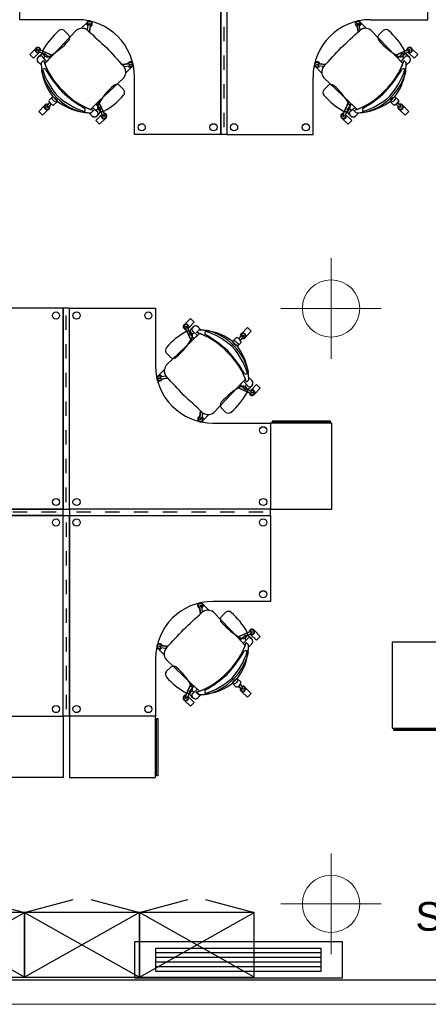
# Model space of a CAD drawing. Header units: metres. Extents: x -1 to 438, y -6 to 39.
# Tile 5 of 22: x 403.67 to 406.51, y 12.95 to 19.81. Entities that reach past the tile are written whole.
import ezdxf

# ---------------------------------------------------------------- set-up
doc = ezdxf.new("R2010")
doc.units = ezdxf.units.M
doc.linetypes.add('CONTINUA', pattern=[0])
for name, color, linetype, lineweight in [('INS P5  CLIMATITZACIO ACTUAL', 7, 'CONTINUA', 25), ('INS P5  TELECOMUNICACIONS ACTUAL', 7, 'CONTINUA', 25), ('P5 MOBLES ACTUAL', 7, 'CONTINUA', 25), ('P5 MURS ACTUAL', 7, 'CONTINUA', 25)]:
    doc.layers.add(name, color=color, linetype=linetype, lineweight=lineweight)
doc.styles.add('ARIAL', font='arial.ttf')

msp = doc.modelspace()

# ---------------------------------------------------------------- linework, layer by layer
at = {"layer": 'INS P5  CLIMATITZACIO ACTUAL', "color": 180, "transparency": 33554687}
for p, q in [((405.7669, 13.3089), (404.6169, 13.3089)), ((405.7669, 13.276), (404.6169, 13.276)), ((405.7669, 13.2432), (404.6169, 13.2432)), ((405.7669, 13.2103), (404.6169, 13.2103))]:
    msp.add_line(p, q, dxfattribs=at)
for points in [[(405.9169, 13.3846), (404.4669, 13.3846), (404.4669, 13.1346), (405.9169, 13.1346), (405.9169, 13.3846)], [(405.7669, 13.1775), (404.6169, 13.1775), (404.6169, 13.3417), (405.7669, 13.3417), (405.7669, 13.1775)]]:
    msp.add_lwpolyline(points, close=True, dxfattribs=at)
at = {"layer": 'P5 MOBLES ACTUAL', "color": 180, "transparency": 33554687}
for p, q in [((404.14, 19.7398), (404.1456, 19.7753)), ((404.1582, 19.776), (404.1486, 19.7774)), ((404.1578, 19.7839), (404.1512, 19.7848)), ((404.1545, 19.7267), (404.1604, 19.7732)), ((404.1595, 19.7658), (404.1545, 19.7267)), ((404.1637, 19.7675), (404.1591, 19.7629)), ((406.016, 19.7675), (406.0206, 19.7629)), ((406.0251, 19.7267), (406.0193, 19.7732)), ((406.0202, 19.7658), (406.0251, 19.7267)), ((406.0215, 19.776), (406.0311, 19.7774)), ((406.0219, 19.7839), (406.0285, 19.7848)), ((406.0397, 19.7398), (406.034, 19.7753)), ((403.8962, 19.5631), (404.0627, 19.7379)), ((403.9788, 19.7373), (404.0113, 19.7048)), ((404.1408, 19.7446), (404.1376, 19.7414)), ((405.0898, 19.7623), (405.0898, 19.6623)), ((406.0389, 19.7446), (406.042, 19.7414)), ((406.2835, 19.5631), (406.1169, 19.7379)), ((406.2008, 19.7373), (406.1684, 19.7048)), ((403.805, 19.5839), (403.7644, 19.5434)), ((403.8122, 19.5661), (403.7973, 19.5517)), ((403.7973, 19.5517), (403.8122, 19.5661)), ((403.8049, 19.6018), (403.8007, 19.5931)), ((403.8353, 19.5731), (403.8018, 19.5897)), ((403.8962, 19.5631), (403.8082, 19.6032)), ((403.8353, 19.5731), (403.8085, 19.5864)), ((403.8425, 19.5063), (403.8962, 19.5631)), ((405.0898, 19.5623), (405.0898, 19.4623)), ((406.2835, 19.5631), (406.3714, 19.6032)), ((406.3372, 19.5063), (406.2835, 19.5631)), ((406.3444, 19.5731), (406.3778, 19.5897)), ((406.3444, 19.5731), (406.3711, 19.5864)), ((406.3675, 19.5661), (406.3824, 19.5517)), ((406.3824, 19.5517), (406.3675, 19.5661)), ((406.3747, 19.5839), (406.4152, 19.5434)), ((406.3748, 19.6018), (406.3789, 19.5931)), ((403.819, 19.4944), (403.8028, 19.5113)), ((403.819, 19.4944), (403.8028, 19.5113)), ((403.8186, 19.5115), (403.835, 19.5279)), ((403.835, 19.5279), (403.8186, 19.5115)), ((403.8186, 19.5115), (403.835, 19.5279)), ((403.8557, 19.5203), (403.8285, 19.5503)), ((404.3817, 19.4995), (404.4283, 19.5053)), ((404.4209, 19.5044), (404.3817, 19.4995)), ((404.3948, 19.4849), (404.4304, 19.4906)), ((404.4226, 19.5086), (404.418, 19.504)), ((404.4311, 19.5031), (404.4324, 19.4935)), ((404.439, 19.5027), (404.4399, 19.4961)), ((405.7407, 19.5027), (405.7397, 19.4961)), ((405.7486, 19.5031), (405.7472, 19.4935)), ((405.7848, 19.4849), (405.7493, 19.4906)), ((405.7979, 19.4995), (405.7514, 19.5053)), ((405.7571, 19.5086), (405.7616, 19.504)), ((405.7588, 19.5044), (405.7979, 19.4995)), ((406.3239, 19.5203), (406.3511, 19.5503)), ((406.3611, 19.5115), (406.3447, 19.5279)), ((406.3447, 19.5279), (406.3611, 19.5115)), ((406.3611, 19.5115), (406.3447, 19.5279)), ((406.3606, 19.4944), (406.3768, 19.5113)), ((406.3606, 19.4944), (406.3768, 19.5113)), ((403.8256, 19.4394), (403.8226, 19.4576)), ((403.8256, 19.4394), (403.8226, 19.4576)), ((404.3997, 19.4857), (404.3965, 19.4825)), ((405.78, 19.4857), (405.7831, 19.4825)), ((406.354, 19.4394), (406.3571, 19.4576)), ((406.354, 19.4394), (406.3571, 19.4576)), ((404.2182, 19.2411), (404.393, 19.4077)), ((404.393, 19.4077), (404.2182, 19.2411)), ((404.3609, 19.3551), (404.3934, 19.3227)), ((405.0898, 19.3623), (405.0898, 19.2623)), ((405.8187, 19.3551), (405.7862, 19.3227)), ((405.9615, 19.2411), (405.7867, 19.4077)), ((405.7867, 19.4077), (405.9615, 19.2411)), ((403.8774, 19.234), (403.8605, 19.2165)), ((403.8885, 19.2229), (403.871, 19.2059)), ((403.8737, 19.2521), (403.8982, 19.2765)), ((403.9316, 19.2431), (403.8982, 19.2765)), ((403.9316, 19.2431), (403.8982, 19.2765)), ((403.9071, 19.2186), (403.9316, 19.2431)), ((404.1613, 19.1874), (404.2182, 19.2411)), ((404.2182, 19.2411), (404.1613, 19.1874)), ((404.2182, 19.2411), (404.2582, 19.1531)), ((405.9615, 19.2411), (405.9214, 19.1531)), ((406.0183, 19.1874), (405.9615, 19.2411)), ((405.9615, 19.2411), (406.0183, 19.1874)), ((406.2481, 19.2431), (406.2815, 19.2765)), ((406.2481, 19.2431), (406.2815, 19.2765)), ((406.2725, 19.2186), (406.2481, 19.2431)), ((406.306, 19.2521), (406.2815, 19.2765)), ((406.2912, 19.2229), (406.3087, 19.2059)), ((406.3023, 19.234), (406.3192, 19.2165)), ((403.8677, 19.1871), (403.8272, 19.1465)), ((403.8674, 19.2061), (403.8606, 19.2129)), ((404.1126, 19.1675), (404.0945, 19.1706)), ((404.1126, 19.1675), (404.0945, 19.1706)), ((404.1495, 19.1639), (404.1664, 19.1478)), ((404.1495, 19.1639), (404.1664, 19.1478)), ((404.1665, 19.1635), (404.183, 19.1799)), ((404.183, 19.1799), (404.1665, 19.1635)), ((404.183, 19.1799), (404.1665, 19.1635)), ((404.1754, 19.2007), (404.2054, 19.1735)), ((404.2212, 19.1571), (404.2068, 19.1422)), ((404.2068, 19.1422), (404.2212, 19.1571)), ((404.2282, 19.1802), (404.2448, 19.1467)), ((404.2282, 19.1802), (404.2415, 19.1534)), ((404.2569, 19.1498), (404.2482, 19.1457)), ((405.0898, 19.1623), (405.0898, 19.0623)), ((405.9227, 19.1498), (405.9315, 19.1457)), ((405.9514, 19.1802), (405.9349, 19.1467)), ((405.9514, 19.1802), (405.9382, 19.1534)), ((405.9585, 19.1571), (405.9729, 19.1422)), ((405.9729, 19.1422), (405.9585, 19.1571)), ((406.0042, 19.2007), (405.9743, 19.1735)), ((406.0131, 19.1635), (405.9967, 19.1799)), ((405.9967, 19.1799), (406.0131, 19.1635)), ((405.9967, 19.1799), (406.0131, 19.1635)), ((406.0302, 19.1639), (406.0132, 19.1478)), ((406.0302, 19.1639), (406.0132, 19.1478)), ((406.067, 19.1675), (406.0851, 19.1706)), ((406.067, 19.1675), (406.0851, 19.1706)), ((406.312, 19.1871), (406.3525, 19.1465)), ((406.3122, 19.2061), (406.3191, 19.2129)), ((403.9927, 17.6505), (403.9927, 17.7505)), ((404.8644, 17.5716), (404.8243, 17.6596)), ((404.8256, 17.6629), (404.8344, 17.6671)), ((404.8544, 17.6325), (404.8378, 17.666)), ((404.8544, 17.6325), (404.8411, 17.6593)), ((404.8614, 17.6556), (404.8758, 17.6705)), ((404.8758, 17.6705), (404.8614, 17.6556)), ((404.9072, 17.6121), (404.8772, 17.6392)), ((404.916, 17.6492), (404.8996, 17.6328)), ((404.8996, 17.6328), (404.916, 17.6492)), ((404.8996, 17.6328), (404.916, 17.6492)), ((404.9331, 17.6488), (404.9162, 17.6649)), ((404.9331, 17.6488), (404.9162, 17.6649)), ((404.9699, 17.6452), (404.988, 17.6422)), ((404.9699, 17.6452), (404.988, 17.6422)), ((405.2149, 17.6256), (405.2554, 17.6662)), ((404.8644, 17.5716), (404.6896, 17.405)), ((404.6896, 17.405), (404.8644, 17.5716)), ((404.9212, 17.6253), (404.8644, 17.5716)), ((404.8644, 17.5716), (404.9212, 17.6253)), ((405.1754, 17.5941), (405.151, 17.5696)), ((405.151, 17.5696), (405.1844, 17.5362)), ((405.151, 17.5696), (405.1844, 17.5362)), ((405.1941, 17.5899), (405.2116, 17.6068)), ((405.2052, 17.5788), (405.2221, 17.5962)), ((405.2151, 17.6067), (405.222, 17.5998)), ((403.9927, 17.4505), (403.9927, 17.5505)), ((405.2089, 17.5607), (405.1844, 17.5362)), ((404.7216, 17.4576), (404.6892, 17.49)), ((405.2569, 17.3733), (405.26, 17.3551)), ((405.2569, 17.3733), (405.26, 17.3551)), ((403.9927, 17.2505), (403.9927, 17.3505)), ((404.6436, 17.31), (404.6427, 17.3166)), ((404.6515, 17.3096), (404.6501, 17.3192)), ((404.6877, 17.3278), (404.6522, 17.3222)), ((404.7008, 17.3132), (404.6543, 17.3074)), ((404.66, 17.3041), (404.6646, 17.3087)), ((404.6617, 17.3083), (404.7008, 17.3132)), ((404.6829, 17.327), (404.686, 17.3302)), ((405.2401, 17.3064), (405.1864, 17.2496)), ((405.264, 17.3013), (405.2476, 17.2848)), ((405.2476, 17.2848), (405.264, 17.3013)), ((405.264, 17.3013), (405.2476, 17.2848)), ((405.2635, 17.3183), (405.2797, 17.3014)), ((405.2635, 17.3183), (405.2797, 17.3014)), ((405.1864, 17.2496), (405.0198, 17.0748)), ((405.1864, 17.2496), (405.2744, 17.2095)), ((405.2268, 17.2924), (405.254, 17.2624)), ((405.2473, 17.2396), (405.2808, 17.223)), ((405.2473, 17.2396), (405.2741, 17.2263)), ((405.2704, 17.2466), (405.2853, 17.261)), ((405.2853, 17.261), (405.2704, 17.2466)), ((405.2776, 17.2288), (405.3181, 17.2693)), ((405.2777, 17.2109), (405.2818, 17.2196)), ((403.9927, 17.0505), (403.9927, 17.1505)), ((405.1037, 17.0755), (405.0713, 17.1079)), ((404.9189, 17.0452), (404.9235, 17.0498)), ((404.928, 17.086), (404.9222, 17.0395)), ((404.9231, 17.0469), (404.928, 17.086)), ((404.9244, 17.0367), (404.934, 17.0354)), ((404.9248, 17.0288), (404.9314, 17.0279)), ((404.9426, 17.073), (404.9369, 17.0374)), ((404.9418, 17.0681), (404.9449, 17.0713)), ((403.9927, 16.8505), (403.9927, 16.9505)), ((403.9927, 16.6505), (403.9927, 16.7505)), ((403.9927, 16.4505), (403.9927, 16.5505)), ((403.7212, 16.379), (403.6212, 16.379)), ((403.9212, 16.379), (403.8212, 16.379)), ((404.1642, 16.379), (404.0642, 16.379)), ((404.3642, 16.379), (404.2642, 16.379)), ((404.5642, 16.379), (404.4642, 16.379)), ((404.7642, 16.379), (404.6642, 16.379)), ((404.9642, 16.379), (404.8642, 16.379)), ((405.1642, 16.379), (405.0642, 16.379)), ((405.3642, 16.379), (405.2642, 16.379)), ((403.9927, 16.3075), (403.9927, 16.2075)), ((403.9927, 16.1075), (403.9927, 16.0075)), ((403.9927, 15.9075), (403.9927, 15.8075)), ((404.927, 15.6709), (404.9212, 15.7174)), ((404.9234, 15.7202), (404.933, 15.7216)), ((404.9238, 15.7281), (404.9304, 15.729)), ((404.9416, 15.684), (404.9359, 15.7195)), ((403.9927, 15.7075), (403.9927, 15.6075)), ((404.9179, 15.7117), (404.9225, 15.7071)), ((404.9221, 15.71), (404.927, 15.6709)), ((404.9408, 15.6888), (404.9439, 15.6857)), ((405.1854, 15.5073), (405.0188, 15.6821)), ((405.0188, 15.6821), (405.1854, 15.5073)), ((405.0714, 15.6501), (405.1038, 15.6825)), ((405.1854, 15.5073), (405.2734, 15.5474)), ((405.2463, 15.5173), (405.2798, 15.5339)), ((405.2463, 15.5173), (405.2731, 15.5306)), ((405.2694, 15.5103), (405.2843, 15.4959)), ((405.2843, 15.4959), (405.2694, 15.5103)), ((405.2767, 15.5461), (405.2808, 15.5373)), ((403.9927, 15.5075), (403.9927, 15.4075)), ((404.6426, 15.4469), (404.6417, 15.4403)), ((404.6505, 15.4473), (404.6491, 15.4377)), ((404.6998, 15.4437), (404.6533, 15.4495)), ((404.659, 15.4528), (404.6636, 15.4482)), ((404.6607, 15.4486), (404.6998, 15.4437)), ((405.2391, 15.4505), (405.1854, 15.5073)), ((405.1854, 15.5073), (405.2391, 15.4505)), ((405.2258, 15.4645), (405.253, 15.4945)), ((405.263, 15.4557), (405.2466, 15.4721)), ((405.2466, 15.4721), (405.263, 15.4557)), ((405.2466, 15.4721), (405.263, 15.4557)), ((405.2625, 15.4386), (405.2787, 15.4555)), ((405.2625, 15.4386), (405.2787, 15.4555)), ((404.6867, 15.4291), (404.6512, 15.4348)), ((404.6819, 15.4299), (404.685, 15.4268)), ((405.259, 15.4018), (405.2559, 15.3837)), ((405.259, 15.4018), (405.2559, 15.3837)), ((403.9927, 15.3075), (403.9927, 15.2075)), ((404.8634, 15.1853), (404.6886, 15.3519)), ((404.6892, 15.268), (404.7217, 15.3004)), ((404.8634, 15.1853), (404.8233, 15.0973)), ((404.9202, 15.1316), (404.8634, 15.1853)), ((405.1834, 15.2207), (405.15, 15.1873)), ((405.1834, 15.2207), (405.15, 15.1873)), ((405.1744, 15.1628), (405.15, 15.1873)), ((405.2079, 15.1963), (405.1834, 15.2207)), ((405.2036, 15.1776), (405.2206, 15.1601)), ((403.9927, 15.1075), (403.9927, 15.0075)), ((404.8534, 15.1244), (404.8368, 15.0909)), ((404.8534, 15.1244), (404.8401, 15.0976)), ((404.8604, 15.1013), (404.8748, 15.0864)), ((404.8748, 15.0864), (404.8604, 15.1013)), ((404.9062, 15.1449), (404.8762, 15.1177)), ((404.915, 15.1077), (404.8986, 15.1241)), ((404.8986, 15.1241), (404.915, 15.1077)), ((404.915, 15.1077), (404.8986, 15.1241)), ((404.9321, 15.1082), (404.9152, 15.092)), ((404.9321, 15.1082), (404.9152, 15.092)), ((404.987, 15.1148), (404.9689, 15.1117)), ((404.987, 15.1148), (404.9689, 15.1117)), ((405.1925, 15.1665), (405.21, 15.1496)), ((405.2204, 15.1566), (405.2136, 15.1497)), ((405.2394, 15.1568), (405.2799, 15.1163)), ((404.8246, 15.094), (404.8334, 15.0899)), ((404.8426, 15.0941), (404.8831, 15.0536)), ((403.3635, 13.6792), (403.7016, 13.5886)), ((403.7016, 13.5886), (404.0397, 13.6792)), ((404.1635, 13.6792), (404.5016, 13.5886)), ((404.5016, 13.5886), (404.8397, 13.6792)), ((404.9635, 13.6792), (405.3016, 13.5886))]:
    msp.add_line(p, q, dxfattribs=at)
at = {"layer": 'P5 MOBLES ACTUAL', "transparency": 33554687}
for p, q in [((402.9016, 13.1386), (403.7016, 13.5886)), ((403.7016, 13.1386), (402.9016, 13.5886)), ((403.7016, 13.5886), (404.5016, 13.1386)), ((404.5016, 13.5886), (403.7016, 13.1386)), ((404.5016, 13.1386), (405.3016, 13.5886)), ((405.3016, 13.1386), (404.5016, 13.5886))]:
    msp.add_line(p, q, dxfattribs=at)
at = {"layer": 'P5 MOBLES ACTUAL', "color": 180, "transparency": 33554687}
for points in [[(404.0684, 19.8122), (404.0683, 19.8123), (403.6683, 19.8123), (403.6683, 20.4123), (405.0683, 20.4123), (405.0683, 19.0123), (404.4683, 19.0123), (404.4683, 19.4123), (404.4684, 19.4122)], [(406.1113, 19.8122), (406.1113, 19.8123), (406.5113, 19.8123), (406.5113, 20.4123), (405.1113, 20.4123), (405.1113, 19.0123), (405.7113, 19.0123), (405.7113, 19.4123), (405.7113, 19.4122)], [(404.0979, 19.7521), (404.097, 19.753), (404.1376, 19.7936)], [(404.0979, 19.7521), (404.097, 19.753), (404.1376, 19.7936)], [(406.0817, 19.7521), (406.0826, 19.753), (406.0421, 19.7936)], [(406.0817, 19.7521), (406.0826, 19.753), (406.0421, 19.7936)], [(403.8425, 19.5063), (403.8962, 19.5631), (404.0627, 19.7379)], [(404.14, 19.7398), (404.1408, 19.7446), (404.1376, 19.7414)], [(406.0397, 19.7398), (406.0389, 19.7446), (406.042, 19.7414)], [(406.3372, 19.5063), (406.2835, 19.5631), (406.1169, 19.7379)], [(403.805, 19.5839), (403.7644, 19.5434), (403.7384, 19.5694), (403.7789, 19.61)], [(403.7644, 19.5434), (403.7384, 19.5694), (403.7789, 19.61)], [(403.805, 19.5839), (403.7644, 19.5434), (403.7384, 19.5694), (403.7789, 19.61)], [(403.815, 19.6001), (403.8962, 19.5631), (403.8832, 19.5494), (403.8594, 19.5612), (403.8463, 19.5736)], [(403.8463, 19.5736), (403.8778, 19.5437), (403.8425, 19.5063)], [(406.3646, 19.6001), (406.2835, 19.5631), (406.2964, 19.5494), (406.3203, 19.5612), (406.3334, 19.5736)], [(406.3334, 19.5736), (406.3018, 19.5437), (406.3372, 19.5063)], [(406.3747, 19.5839), (406.4152, 19.5434), (406.4413, 19.5694), (406.4008, 19.61)], [(406.3747, 19.5839), (406.4152, 19.5434), (406.4413, 19.5694), (406.4008, 19.61)], [(406.4152, 19.5434), (406.4413, 19.5694), (406.4008, 19.61)], [(404.3948, 19.4849), (404.3997, 19.4857), (404.3965, 19.4825)], [(404.4072, 19.4429), (404.4081, 19.4419), (404.4486, 19.4825)], [(404.4072, 19.4429), (404.4081, 19.4419), (404.4486, 19.4825)], [(405.7725, 19.4429), (405.7716, 19.4419), (405.731, 19.4825)], [(405.7725, 19.4429), (405.7716, 19.4419), (405.731, 19.4825)], [(405.7848, 19.4849), (405.78, 19.4857), (405.7831, 19.4825)], [(403.8656, 19.2218), (403.8774, 19.234), (403.8827, 19.2277), (403.8885, 19.2229), (403.8764, 19.2111)], [(404.2287, 19.1912), (404.1988, 19.2228), (404.1613, 19.1874)], [(404.2551, 19.1599), (404.2182, 19.2411), (404.2045, 19.2281), (404.2163, 19.2043), (404.2287, 19.1912)], [(405.9245, 19.1599), (405.9615, 19.2411), (405.9752, 19.2281), (405.9634, 19.2043), (405.951, 19.1912)], [(405.951, 19.1912), (405.9808, 19.2228), (406.0183, 19.1874)], [(406.314, 19.2218), (406.3023, 19.234), (406.297, 19.2277), (406.2912, 19.2229), (406.3033, 19.2111)], [(403.8272, 19.1465), (403.8011, 19.1726), (403.8416, 19.2132)], [(404.239, 19.1499), (404.1984, 19.1094), (404.2245, 19.0833), (404.2651, 19.1238)], [(404.239, 19.1499), (404.1984, 19.1094), (404.2245, 19.0833), (404.2651, 19.1238)], [(405.9407, 19.1499), (405.9812, 19.1094), (405.9551, 19.0833), (405.9146, 19.1238)], [(405.9407, 19.1499), (405.9812, 19.1094), (405.9551, 19.0833), (405.9146, 19.1238)], [(406.3525, 19.1465), (406.3786, 19.1726), (406.338, 19.2132)], [(402.9713, 17.0005), (402.9712, 17.0005), (402.5712, 17.0005), (402.5712, 16.4005), (403.9712, 16.4005), (403.9712, 17.8005), (403.3712, 17.8005), (403.3712, 17.4005), (403.3713, 17.4005)], [(405.0142, 17.0005), (405.0142, 17.0005), (405.4142, 17.0005), (405.4142, 16.4005), (404.0142, 16.4005), (404.0142, 17.8005), (404.6142, 17.8005), (404.6142, 17.4005), (404.6142, 17.4005)], [(404.8436, 17.6628), (404.8841, 17.7034), (404.858, 17.7294), (404.8175, 17.6889)], [(404.8436, 17.6628), (404.8841, 17.7034), (404.858, 17.7294), (404.8175, 17.6889)], [(404.8274, 17.6528), (404.8644, 17.5716), (404.8781, 17.5846), (404.8663, 17.6084), (404.8539, 17.6215)], [(405.2554, 17.6662), (405.2815, 17.6401), (405.2409, 17.5995)], [(404.8539, 17.6215), (404.8838, 17.59), (404.9212, 17.6253)], [(405.2169, 17.5909), (405.2052, 17.5788), (405.1999, 17.585), (405.1941, 17.5899), (405.2062, 17.6016)], [(404.6754, 17.3698), (404.6745, 17.3708), (404.6339, 17.3302)], [(404.6754, 17.3698), (404.6745, 17.3708), (404.6339, 17.3302)], [(404.6877, 17.3278), (404.6829, 17.327), (404.686, 17.3302)], [(405.2401, 17.3064), (405.1864, 17.2496), (405.0198, 17.0748)], [(405.2363, 17.2391), (405.2047, 17.269), (405.2401, 17.3064)], [(405.2676, 17.2126), (405.1864, 17.2496), (405.1994, 17.2633), (405.2232, 17.2515), (405.2363, 17.2391)], [(405.2776, 17.2288), (405.3181, 17.2693), (405.3442, 17.2433), (405.3037, 17.2027)], [(405.2776, 17.2288), (405.3181, 17.2693), (405.3442, 17.2433), (405.3037, 17.2027)], [(405.3181, 17.2693), (405.3442, 17.2433), (405.3037, 17.2027)], [(404.9426, 17.073), (404.9418, 17.0681), (404.9449, 17.0713)], [(404.9846, 17.0606), (404.9856, 17.0597), (404.945, 17.0191)], [(404.9846, 17.0606), (404.9856, 17.0597), (404.945, 17.0191)], [(403.3712, 15.3575), (403.3712, 15.3575), (403.3712, 14.9575), (403.9712, 14.9575), (403.9712, 16.3575), (402.5712, 16.3575), (402.5712, 15.7575), (402.9712, 15.7575), (402.9712, 15.7575)], [(404.6143, 15.3575), (404.6142, 15.3575), (404.6142, 14.9575), (404.0142, 14.9575), (404.0142, 16.3575), (405.4142, 16.3575), (405.4142, 15.7575), (405.0142, 15.7575), (405.0143, 15.7575)], [(404.9836, 15.6963), (404.9846, 15.6972), (404.944, 15.7378)], [(404.9836, 15.6963), (404.9846, 15.6972), (404.944, 15.7378)], [(404.9416, 15.684), (404.9408, 15.6888), (404.9439, 15.6857)], [(405.2666, 15.5443), (405.1854, 15.5073), (405.1984, 15.4936), (405.2222, 15.5054), (405.2353, 15.5178)], [(405.2353, 15.5178), (405.2037, 15.4879), (405.2391, 15.4505)], [(405.2766, 15.5281), (405.3171, 15.4876), (405.3432, 15.5137), (405.3027, 15.5542)], [(405.2766, 15.5281), (405.3171, 15.4876), (405.3432, 15.5137), (405.3027, 15.5542)], [(404.6744, 15.3871), (404.6735, 15.3861), (404.6329, 15.4267)], [(404.6744, 15.3871), (404.6735, 15.3861), (404.6329, 15.4267)], [(404.6867, 15.4291), (404.6819, 15.4299), (404.685, 15.4268)], [(404.9202, 15.1316), (404.8634, 15.1853), (404.6886, 15.3519)], [(404.8264, 15.1041), (404.8634, 15.1853), (404.8771, 15.1723), (404.8653, 15.1485), (404.8529, 15.1354)], [(404.8529, 15.1354), (404.8828, 15.167), (404.9202, 15.1316)], [(405.2046, 15.1548), (405.1925, 15.1665), (405.1988, 15.1718), (405.2036, 15.1776), (405.2154, 15.1655)], [(405.2799, 15.1163), (405.2539, 15.0902), (405.2133, 15.1308)], [(404.8426, 15.0941), (404.8831, 15.0536), (404.857, 15.0275), (404.8165, 15.068)], [(404.8426, 15.0941), (404.8831, 15.0536), (404.857, 15.0275), (404.8165, 15.068)], [(404.8831, 15.0536), (404.857, 15.0275), (404.8165, 15.068)]]:
    msp.add_lwpolyline(points, dxfattribs=at)
for points in [[(405.1113, 20.4123), (405.1113, 19.0123), (405.0683, 19.0123), (405.0683, 20.4123), (405.1113, 20.4123)], [(403.8982, 19.2765), (403.8737, 19.2521), (403.8721, 19.2473), (403.8738, 19.2407), (403.8775, 19.2342), (403.8824, 19.2282), (403.8887, 19.2228), (403.8971, 19.2178), (403.9027, 19.217), (403.9071, 19.2186), (403.9316, 19.2431), (403.8982, 19.2765)], [(406.2815, 19.2765), (406.306, 19.2521), (406.3075, 19.2473), (406.3058, 19.2407), (406.3022, 19.2342), (406.2973, 19.2282), (406.291, 19.2228), (406.2825, 19.2178), (406.277, 19.217), (406.2725, 19.2186), (406.2481, 19.2431), (406.2815, 19.2765)], [(404.0142, 16.4005), (404.0142, 17.8005), (403.9712, 17.8005), (403.9712, 16.4005), (404.0142, 16.4005)], [(405.1844, 17.5362), (405.2089, 17.5607), (405.2105, 17.5654), (405.2087, 17.572), (405.2051, 17.5785), (405.2002, 17.5845), (405.1939, 17.5899), (405.1854, 17.5949), (405.1799, 17.5957), (405.1754, 17.5941), (405.151, 17.5696), (405.1844, 17.5362)], [(405.8422, 17.0005), (405.4142, 17.0005), (405.4142, 16.4005), (405.8422, 16.4005), (405.8422, 17.0005)], [(405.8302, 17.0074), (405.4299, 17.0074), (405.4299, 17.0163), (405.8302, 17.0163), (405.8302, 17.0074)], [(403.9712, 16.4005), (402.5712, 16.4005), (402.5712, 16.3575), (403.9712, 16.3575), (403.9712, 16.4005)], [(404.0142, 16.3575), (404.0142, 14.9575), (403.9712, 14.9575), (403.9712, 16.3575), (404.0142, 16.3575)], [(405.4142, 16.4005), (404.0142, 16.4005), (404.0142, 16.3575), (405.4142, 16.3575), (405.4142, 16.4005)], [(406.2631, 14.8734), (406.6911, 14.8734), (406.6911, 15.4734), (406.2631, 15.4734), (406.2631, 14.8734)], [(405.15, 15.1873), (405.1744, 15.1628), (405.1792, 15.1612), (405.1858, 15.163), (405.1923, 15.1666), (405.1982, 15.1715), (405.2037, 15.1778), (405.2087, 15.1863), (405.2095, 15.1918), (405.2079, 15.1963), (405.1834, 15.2207), (405.15, 15.1873)], [(403.3712, 14.5295), (403.3712, 14.9575), (403.9712, 14.9575), (403.9712, 14.5295), (403.3712, 14.5295)], [(404.6142, 14.5295), (404.6142, 14.9575), (404.0142, 14.9575), (404.0142, 14.5295), (404.6142, 14.5295)], [(404.6211, 14.5415), (404.6211, 14.9418), (404.63, 14.9418), (404.63, 14.5415), (404.6211, 14.5415)], [(406.2751, 14.8665), (406.6754, 14.8665), (406.6754, 14.8576), (406.2751, 14.8576), (406.2751, 14.8665)], [(402.9016, 13.1386), (403.7016, 13.1386), (403.7016, 13.5886), (402.9016, 13.5886), (402.9016, 13.1386)], [(403.7016, 13.1386), (404.5016, 13.1386), (404.5016, 13.5886), (403.7016, 13.5886), (403.7016, 13.1386)], [(404.5016, 13.1386), (405.3016, 13.1386), (405.3016, 13.5886), (404.5016, 13.5886), (404.5016, 13.1386)]]:
    msp.add_lwpolyline(points, close=True, dxfattribs=at)
for centre, radius in [((404.1545, 19.7844), 0.00353), ((406.0252, 19.7844), 0.00353), ((403.7958, 19.6008), 0.00353), ((406.3839, 19.6008), 0.00353), ((404.4394, 19.4994), 0.00353), ((405.7402, 19.4994), 0.00353), ((403.8585, 19.204), 0.00353), ((406.3211, 19.204), 0.00353), ((404.2559, 19.1407), 0.00353), ((404.5183, 19.0623), 0.025), ((405.0183, 19.0623), 0.025), ((405.1613, 19.0623), 0.025), ((405.6613, 19.0623), 0.025), ((405.9238, 19.1407), 0.00353), ((403.9212, 17.7505), 0.025), ((404.0642, 17.7505), 0.025), ((404.5642, 17.7505), 0.025), ((404.8267, 17.672), 0.00353), ((405.2241, 17.6087), 0.00353), ((404.6431, 17.3133), 0.00353), ((405.2868, 17.2119), 0.00353), ((404.9281, 17.0283), 0.00353), ((405.3642, 16.9505), 0.025), ((403.9212, 16.4505), 0.025), ((404.0642, 16.4505), 0.025), ((405.3642, 16.4505), 0.025), ((403.9212, 16.3075), 0.025), ((404.0642, 16.3075), 0.025), ((405.3642, 16.3075), 0.025), ((405.3642, 15.8075), 0.025), ((404.9271, 15.7286), 0.00353), ((405.2858, 15.545), 0.00353), ((404.6421, 15.4436), 0.00353), ((405.2225, 15.1476), 0.00353), ((403.9212, 15.0075), 0.025), ((404.0642, 15.0075), 0.025), ((404.5642, 15.0075), 0.025), ((404.8257, 15.0849), 0.00353)]:
    msp.add_circle(centre, radius, dxfattribs=at)
for centre, radius, start, end in [((404.0684, 19.4122), 0.4, 0, 90), ((404.1545, 19.7844), 0.0192, 285.10503, 238.69516), ((404.1545, 19.7844), 0.0192, 285.10503, 151.42642), ((404.1545, 19.7844), 0.0153, 291.27239, 232.5278), ((404.1479, 19.7752), 0.00224, 71.78114, 177.88998), ((404.1582, 19.7738), 0.00224, 345.91021, 92.01905), ((406.1113, 19.4122), 0.4, 90, 180), ((406.0252, 19.7844), 0.0192, 301.30484, 254.89497), ((406.0252, 19.7844), 0.0192, 28.57358, 254.89497), ((406.0252, 19.7844), 0.0153, 307.4722, 248.72761), ((406.0214, 19.7738), 0.00224, 87.98095, 194.08979), ((406.0318, 19.7752), 0.00224, 2.11002, 108.21886), ((404.274, 19.353), 0.5072, 130.97593, 151.00769), ((403.961, 19.713), 0.0301, 53.6499, 130.5973), ((403.9871, 19.6869), 0.0301, 319.4027, 36.3501), ((404.1025, 19.6899), 0.0623, 47.22045, 129.68323), ((404.1025, 19.6899), 0.0623, 47.22045, 129.68323), ((404.1025, 19.6899), 0.0623, 55.75994, 94.2331), ((404.1025, 19.6899), 0.0623, 46.7979, 53.08251), ((422.1311, 39.0294), 26.3771, 227.00868, 227.38659), ((422.1311, 39.0294), 26.3771, 227.00868, 227.38659), ((422.1311, 39.0294), 26.3771, 227.00967, 227.03735), ((388.0486, 39.0294), 26.3771, 312.61341, 312.99132), ((388.0486, 39.0294), 26.3771, 312.61341, 312.99132), ((388.0486, 39.0294), 26.3771, 312.96265, 312.99033), ((406.0771, 19.6899), 0.0623, 126.91749, 133.2021), ((406.0771, 19.6899), 0.0623, 50.31677, 132.77955), ((406.0771, 19.6899), 0.0623, 50.31677, 132.77955), ((406.0771, 19.6899), 0.0623, 85.7669, 124.24006), ((406.1926, 19.6869), 0.0301, 143.6499, 220.5973), ((406.2187, 19.713), 0.0301, 49.4027, 126.3501), ((405.9057, 19.353), 0.5072, 28.99231, 49.02407), ((403.627, 19.9999), 0.5072, 298.99231, 319.02407), ((406.5526, 19.9999), 0.5072, 220.97593, 241.00769), ((403.7958, 19.6008), 0.0192, 357.80177, 311.3919), ((403.7958, 19.6008), 0.0192, 151.42642, 298.57358), ((403.7958, 19.6008), 0.0192, 357.80177, 151.42642), ((403.7958, 19.6008), 0.0153, 3.96913, 305.22454), ((403.8153, 19.5336), 0.0256, 72.83416, 240.73868), ((403.8026, 19.5918), 0.00224, 144.47788, 250.58672), ((403.807, 19.6013), 0.00224, 58.60695, 164.71579), ((403.7958, 19.6008), 0.0192, 298.57358, 311.3919), ((403.8295, 19.5512), 0.0229, 78.44715, 139.29085), ((403.8299, 19.5491), 0.0245, 77.41335, 136.11176), ((403.86, 19.586), 0.0323, 156.58753, 293.41247), ((403.841, 19.5684), 0.00743, 44.45596, 141.26885), ((403.841, 19.5684), 0.00743, 44.45596, 141.26885), ((403.841, 19.5684), 0.00743, 44.45596, 140.44053), ((403.8306, 19.5611), 0.0129, 16.31968, 68.66101), ((403.8193, 19.5606), 0.024, 312.32314, 9.93887), ((423.6844, 37.476), 26.3771, 222.61341, 222.99132), ((423.6844, 37.476), 26.3771, 222.61341, 222.99132), ((386.4952, 37.476), 26.3771, 317.00868, 317.38659), ((386.4952, 37.476), 26.3771, 317.00868, 317.38659), ((406.3197, 19.586), 0.0323, 246.58753, 23.41247), ((406.3387, 19.5684), 0.00743, 38.73115, 135.54404), ((406.3387, 19.5684), 0.00743, 39.55947, 135.54404), ((406.3387, 19.5684), 0.00743, 38.73115, 135.54404), ((406.3604, 19.5606), 0.024, 170.06113, 227.67686), ((406.3491, 19.5611), 0.0129, 111.33899, 163.68032), ((406.3498, 19.5491), 0.0245, 43.88824, 102.58665), ((406.3501, 19.5512), 0.0229, 40.70915, 101.55285), ((406.3643, 19.5336), 0.0256, 299.26132, 107.16584), ((406.3839, 19.6008), 0.0192, 228.6081, 182.19823), ((406.3839, 19.6008), 0.0192, 28.57358, 182.19823), ((406.3839, 19.6008), 0.0153, 234.77546, 176.03087), ((406.3839, 19.6008), 0.0192, 228.6081, 241.42642), ((406.3726, 19.6013), 0.00224, 15.28421, 121.39305), ((406.3839, 19.6008), 0.0192, 241.42642, 28.57358), ((406.3771, 19.5918), 0.00224, 289.41328, 35.52212), ((403.8153, 19.5336), 0.0256, 135, 240.73868), ((404.212, 19.5138), 0.3935, 180.34305, 188.21827), ((404.212, 19.5138), 0.3935, 180.34305, 182.8228), ((404.212, 19.5138), 0.3935, 180.34305, 188.21827), ((403.8178, 19.5484), 0.0109, 10.13645, 62.21262), ((404.3019, 19.6768), 0.4901, 197.68519, 227.47674), ((404.3019, 19.6768), 0.4901, 197.68519, 200.36), ((404.3019, 19.6768), 0.4901, 197.68519, 200.36), ((404.3019, 19.6768), 0.4901, 200.36, 227.47674), ((404.3019, 19.6768), 0.4901, 200.36, 227.47674), ((423.6844, 37.476), 26.3771, 222.96265, 222.99033), ((404.4394, 19.4994), 0.0192, 211.30484, 164.89497), ((404.4394, 19.4994), 0.0192, 298.57358, 164.89497), ((404.4394, 19.4994), 0.0153, 217.4722, 158.72761), ((404.4288, 19.5032), 0.00224, 357.98095, 104.08979), ((404.4303, 19.4928), 0.00224, 272.11002, 18.21886), ((405.7402, 19.4994), 0.0192, 15.10503, 328.69516), ((405.7402, 19.4994), 0.0192, 15.10503, 241.42642), ((405.7402, 19.4994), 0.0153, 21.27239, 322.5278), ((405.7493, 19.4928), 0.00224, 161.78114, 267.88998), ((405.7508, 19.5032), 0.00224, 75.91021, 182.01905), ((386.4952, 37.476), 26.3771, 317.00967, 317.03735), ((405.8778, 19.6768), 0.4901, 312.52326, 342.31481), ((405.8778, 19.6768), 0.4901, 312.52326, 339.64), ((405.8778, 19.6768), 0.4901, 312.52326, 339.64), ((405.8778, 19.6768), 0.4901, 339.64, 342.31481), ((405.8778, 19.6768), 0.4901, 339.64, 342.31481), ((406.3619, 19.5484), 0.0109, 117.78738, 169.86355), ((405.9677, 19.5138), 0.3935, 351.78173, 359.65695), ((405.9677, 19.5138), 0.3935, 351.78173, 359.65695), ((405.9677, 19.5138), 0.3935, 357.1772, 359.65695), ((406.3643, 19.5336), 0.0256, 299.26132, 45), ((403.8387, 19.4527), 0.0169, 53.29987, 182.16851), ((404.1895, 19.5416), 0.3784, 193.69188, 225.76905), ((404.212, 19.5138), 0.3935, 190.89367, 217.09271), ((404.212, 19.5138), 0.3935, 190.89367, 217.09271), ((403.8387, 19.4527), 0.0169, 53.29987, 130.67641), ((404.2894, 19.6059), 0.4826, 196.91582, 222.60966), ((404.2894, 19.6059), 0.4826, 196.91582, 222.60966), ((404.5961, 19.8983), 0.8633, 210.03611, 222.99381), ((404.5961, 19.8983), 0.8633, 210.03611, 222.99381), ((404.345, 19.4475), 0.0623, 36.91749, 43.2021), ((404.345, 19.4475), 0.0623, 320.31677, 42.77955), ((404.345, 19.4475), 0.0623, 320.31677, 42.77955), ((404.345, 19.4475), 0.0623, 355.7669, 34.24006), ((405.8347, 19.4475), 0.0623, 137.22045, 219.68323), ((405.8347, 19.4475), 0.0623, 137.22045, 219.68323), ((405.8347, 19.4475), 0.0623, 145.75994, 184.2331), ((405.8347, 19.4475), 0.0623, 136.7979, 143.08251), ((405.5835, 19.8983), 0.8633, 317.00619, 329.96389), ((405.5835, 19.8983), 0.8633, 317.00619, 329.96389), ((405.8902, 19.6059), 0.4826, 317.39034, 343.08418), ((405.8902, 19.6059), 0.4826, 317.39034, 343.08418), ((405.9901, 19.5416), 0.3784, 314.23095, 346.30812), ((405.9677, 19.5138), 0.3935, 322.90729, 349.10633), ((405.9677, 19.5138), 0.3935, 322.90729, 349.10633), ((406.3409, 19.4527), 0.0169, 357.83149, 126.70013), ((406.3409, 19.4527), 0.0169, 49.32359, 126.70013), ((404.6561, 18.9709), 0.5072, 130.97593, 151.00769), ((404.3431, 19.3309), 0.0301, 53.6499, 130.5973), ((405.8366, 19.3309), 0.0301, 49.4027, 126.3501), ((405.5236, 18.9709), 0.5072, 28.99231, 49.02407), ((404.5534, 19.9411), 0.8633, 227.00619, 239.96389), ((404.5534, 19.9411), 0.8633, 227.00619, 239.96389), ((404.3319, 19.6468), 0.4901, 222.52326, 252.31481), ((404.3319, 19.6468), 0.4901, 222.52326, 249.64), ((404.3319, 19.6468), 0.4901, 222.52326, 249.64), ((404.0091, 19.6178), 0.5072, 298.99231, 319.02407), ((404.3692, 19.3048), 0.0301, 319.4027, 36.3501), ((405.8105, 19.3048), 0.0301, 143.6499, 220.5973), ((406.1705, 19.6178), 0.5072, 220.97593, 241.00769), ((405.8478, 19.6468), 0.4901, 287.68519, 317.47674), ((405.8478, 19.6468), 0.4901, 290.36, 317.47674), ((405.8478, 19.6468), 0.4901, 290.36, 317.47674), ((405.6263, 19.9411), 0.8633, 300.03611, 312.99381), ((405.6263, 19.9411), 0.8633, 300.03611, 312.99381), ((403.8585, 19.204), 0.0192, 68.20493, 21.79507), ((403.8585, 19.204), 0.0192, 68.24027, 151.42642), ((403.8585, 19.204), 0.0153, 74.3723, 15.6277), ((403.8619, 19.2147), 0.00224, 129.01012, 235.11896), ((404.1967, 19.5345), 0.3784, 224.23095, 256.30812), ((404.1689, 19.5569), 0.3935, 232.90729, 259.10633), ((404.1689, 19.5569), 0.3935, 232.90729, 259.10633), ((404.261, 19.6344), 0.4826, 227.39034, 253.08418), ((404.261, 19.6344), 0.4826, 227.39034, 253.08418), ((404.2421, 19.2038), 0.0323, 156.58753, 293.41247), ((405.9375, 19.2038), 0.0323, 246.58753, 23.41247), ((405.9187, 19.6344), 0.4826, 286.91582, 312.60966), ((405.9187, 19.6344), 0.4826, 286.91582, 312.60966), ((405.9829, 19.5345), 0.3784, 283.69188, 315.76905), ((406.0108, 19.5569), 0.3935, 280.89367, 307.09271), ((406.0108, 19.5569), 0.3935, 280.89367, 307.09271), ((406.3211, 19.204), 0.0192, 158.20493, 111.79507), ((406.3211, 19.204), 0.0153, 164.3723, 105.6277), ((406.3211, 19.204), 0.0192, 28.57358, 111.75973), ((406.3178, 19.2147), 0.00224, 304.88104, 50.98988), ((403.8693, 19.2073), 0.00224, 214.88104, 320.98988), ((403.8585, 19.204), 0.0192, 298.57358, 21.79507), ((404.1078, 19.1836), 0.0169, 267.83149, 36.70013), ((404.1689, 19.5569), 0.3935, 261.78173, 269.65695), ((404.1689, 19.5569), 0.3935, 261.78173, 267.1772), ((404.1078, 19.1836), 0.0169, 319.32359, 36.70013), ((404.1689, 19.5569), 0.3935, 267.1772, 269.65695), ((404.1689, 19.5569), 0.3935, 267.1772, 269.65695), ((404.3319, 19.6468), 0.4901, 249.64, 252.31481), ((404.3319, 19.6468), 0.4901, 249.64, 252.31481), ((404.1887, 19.1603), 0.0256, 209.26132, 17.16584), ((404.1887, 19.1603), 0.0256, 209.26132, 315), ((404.2157, 19.1642), 0.024, 80.06113, 137.67686), ((404.2035, 19.1627), 0.0109, 27.78738, 79.86355), ((404.2162, 19.1755), 0.0129, 21.33899, 73.68032), ((404.2042, 19.1748), 0.0245, 313.88824, 12.58665), ((404.2063, 19.1744), 0.0229, 310.70915, 11.55285), ((404.2235, 19.1859), 0.00743, 308.73115, 45.54404), ((404.2235, 19.1859), 0.00743, 308.73115, 45.54404), ((404.2235, 19.1859), 0.00743, 309.55947, 45.54404), ((404.2559, 19.1407), 0.0192, 138.6081, 92.19823), ((404.2559, 19.1407), 0.0192, 138.6081, 151.42642), ((404.2559, 19.1407), 0.0153, 144.77546, 86.03087), ((404.2559, 19.1407), 0.0192, 298.57358, 92.19823), ((404.2563, 19.152), 0.00224, 285.28421, 31.39305), ((405.9238, 19.1407), 0.0192, 87.80177, 41.3919), ((405.9238, 19.1407), 0.0192, 87.80177, 241.42642), ((405.9238, 19.1407), 0.0153, 93.96913, 35.22454), ((405.9233, 19.152), 0.00224, 148.60695, 254.71579), ((405.9238, 19.1407), 0.0192, 28.57358, 41.3919), ((405.9562, 19.1859), 0.00743, 134.45596, 231.26885), ((405.9562, 19.1859), 0.00743, 134.45596, 230.44053), ((405.9562, 19.1859), 0.00743, 134.45596, 231.26885), ((405.9734, 19.1744), 0.0229, 168.44715, 229.29085), ((405.9755, 19.1748), 0.0245, 167.41335, 226.11176), ((405.9635, 19.1755), 0.0129, 106.31968, 158.66101), ((405.964, 19.1642), 0.024, 42.32314, 99.93887), ((405.991, 19.1603), 0.0256, 162.83416, 330.73868), ((405.9762, 19.1627), 0.0109, 100.13645, 152.21262), ((405.991, 19.1603), 0.0256, 225, 330.73868), ((405.8478, 19.6468), 0.4901, 287.68519, 290.36), ((405.8478, 19.6468), 0.4901, 287.68519, 290.36), ((406.0108, 19.5569), 0.3935, 270.34305, 278.21827), ((406.0108, 19.5569), 0.3935, 270.34305, 272.8228), ((406.0108, 19.5569), 0.3935, 270.34305, 272.8228), ((406.0108, 19.5569), 0.3935, 272.8228, 278.21827), ((406.0719, 19.1836), 0.0169, 143.29987, 272.16851), ((406.0719, 19.1836), 0.0169, 143.29987, 220.67641), ((406.3211, 19.204), 0.0192, 158.20493, 241.42642), ((406.3104, 19.2073), 0.00224, 219.01012, 325.11896), ((404.2469, 19.1475), 0.00224, 199.41328, 305.52212), ((405.9328, 19.1475), 0.00224, 234.47788, 340.58672), ((405.0734, 17.1949), 0.5072, 118.99231, 139.02407), ((404.8267, 17.672), 0.0192, 318.6081, 272.19823), ((404.8267, 17.672), 0.0192, 118.57358, 272.19823), ((404.8267, 17.672), 0.0153, 324.77546, 266.03087), ((404.8262, 17.6607), 0.00224, 105.28421, 211.39305), ((404.8405, 17.6089), 0.0323, 336.58753, 113.41247), ((404.8357, 17.6652), 0.00224, 19.41328, 125.52212), ((404.8267, 17.672), 0.0192, 318.6081, 331.42642), ((404.8763, 17.6383), 0.0229, 130.70915, 191.55285), ((404.8784, 17.6379), 0.0245, 133.88824, 192.58665), ((404.8939, 17.6525), 0.0256, 29.26132, 197.16584), ((404.8791, 17.65), 0.0109, 207.78738, 259.86355), ((404.8939, 17.6525), 0.0256, 29.26132, 135), ((404.9137, 17.2558), 0.3935, 81.78173, 89.65695), ((404.9137, 17.2558), 0.3935, 87.1772, 89.65695), ((404.9137, 17.2558), 0.3935, 87.1772, 89.65695), ((404.9137, 17.2558), 0.3935, 81.78173, 87.1772), ((404.9748, 17.6291), 0.0169, 87.83149, 216.70013), ((404.9748, 17.6291), 0.0169, 139.32359, 216.70013), ((404.8216, 17.1783), 0.4826, 47.39034, 73.08418), ((404.8216, 17.1783), 0.4826, 47.39034, 73.08418), ((404.8859, 17.2783), 0.3784, 44.23095, 76.30812), ((404.9137, 17.2558), 0.3935, 52.90729, 79.10633), ((404.9137, 17.2558), 0.3935, 52.90729, 79.10633), ((404.4265, 17.8419), 0.5072, 310.97593, 331.00769), ((404.8591, 17.6268), 0.00743, 128.73115, 225.54404), ((404.8591, 17.6268), 0.00743, 128.73115, 225.54404), ((404.8591, 17.6268), 0.00743, 129.55947, 225.54404), ((404.8664, 17.6372), 0.0129, 201.33899, 253.68032), ((404.8669, 17.6485), 0.024, 260.06113, 317.67686), ((404.7507, 17.1659), 0.4901, 42.52326, 72.31481), ((404.7507, 17.1659), 0.4901, 69.64, 72.31481), ((404.7507, 17.1659), 0.4901, 69.64, 72.31481), ((404.7507, 17.1659), 0.4901, 42.52326, 69.64), ((404.7507, 17.1659), 0.4901, 42.52326, 69.64), ((404.5292, 16.8716), 0.8633, 47.00619, 59.96389), ((404.5292, 16.8716), 0.8633, 47.00619, 59.96389), ((405.2241, 17.6087), 0.0192, 248.20493, 201.79507), ((405.2241, 17.6087), 0.0192, 118.57358, 201.79507), ((405.2241, 17.6087), 0.0153, 254.3723, 195.6277), ((405.2133, 17.6054), 0.00224, 34.88104, 140.98988), ((405.2241, 17.6087), 0.0192, 248.24027, 331.42642), ((405.2207, 17.598), 0.00224, 309.01012, 55.11896), ((404.7134, 17.5079), 0.0301, 139.4027, 216.3501), ((404.4864, 16.9144), 0.8633, 30.03611, 42.99381), ((404.4864, 16.9144), 0.8633, 30.03611, 42.99381), ((404.7931, 17.2068), 0.4826, 16.91582, 42.60966), ((404.7931, 17.2068), 0.4826, 16.91582, 42.60966), ((404.893, 17.2711), 0.3784, 13.69188, 45.76905), ((404.8706, 17.2989), 0.3935, 10.89367, 37.09271), ((404.8706, 17.2989), 0.3935, 10.89367, 37.09271), ((404.7395, 17.4818), 0.0301, 233.6499, 310.5973), ((404.7807, 17.1359), 0.4901, 17.68519, 47.47674), ((404.7807, 17.1359), 0.4901, 20.36, 47.47674), ((404.7807, 17.1359), 0.4901, 20.36, 47.47674), ((405.0142, 17.4005), 0.4, 180, 270), ((404.7376, 17.3652), 0.0623, 140.31677, 222.77955), ((404.7376, 17.3652), 0.0623, 140.31677, 222.77955), ((404.7376, 17.3652), 0.0623, 175.7669, 214.24006), ((404.6431, 17.3133), 0.0192, 31.30484, 344.89497), ((404.6431, 17.3133), 0.0192, 118.57358, 344.89497), ((404.6431, 17.3133), 0.0153, 37.4722, 338.72761), ((404.6523, 17.3199), 0.00224, 92.11002, 198.21886), ((404.6537, 17.3096), 0.00224, 177.98095, 284.08979), ((404.7376, 17.3652), 0.0623, 216.91749, 223.2021), ((385.3981, -0.6633), 26.3771, 42.61341, 42.99132), ((385.3981, -0.6633), 26.3771, 42.61341, 42.99132), ((385.3981, -0.6633), 26.3771, 42.96265, 42.99033), ((405.2438, 17.36), 0.0169, 233.29987, 2.16851), ((405.2438, 17.36), 0.0169, 233.29987, 310.67641), ((404.7807, 17.1359), 0.4901, 17.68519, 20.36), ((404.7807, 17.1359), 0.4901, 17.68519, 20.36), ((405.2672, 17.2791), 0.0256, 252.83416, 60.73868), ((404.8706, 17.2989), 0.3935, 0.34305, 8.21827), ((404.8706, 17.2989), 0.3935, 0.34305, 8.21827), ((404.8706, 17.2989), 0.3935, 0.34305, 2.8228), ((405.2672, 17.2791), 0.0256, 315, 60.73868), ((405.4556, 16.8128), 0.5072, 118.99231, 139.02407), ((405.2226, 17.2268), 0.0323, 336.58753, 113.41247), ((405.2416, 17.2443), 0.00743, 224.45596, 321.26885), ((405.2416, 17.2443), 0.00743, 224.45596, 321.26885), ((405.2416, 17.2443), 0.00743, 224.45596, 320.44053), ((405.2633, 17.2521), 0.024, 132.32314, 189.93887), ((405.252, 17.2516), 0.0129, 196.31968, 248.66101), ((405.2527, 17.2636), 0.0245, 257.41335, 316.11176), ((405.2531, 17.2615), 0.0229, 258.44715, 319.29085), ((405.2648, 17.2643), 0.0109, 190.13645, 242.21262), ((405.2868, 17.2119), 0.0192, 177.80177, 131.3919), ((405.2868, 17.2119), 0.0153, 183.96913, 125.22454), ((405.2868, 17.2119), 0.0192, 118.57358, 131.3919), ((405.2868, 17.2119), 0.0192, 331.42642, 118.57358), ((386.9515, -2.2166), 26.3771, 47.00868, 47.38659), ((386.9515, -2.2166), 26.3771, 47.00868, 47.38659), ((404.8086, 17.4597), 0.5072, 310.97593, 331.00769), ((405.2868, 17.2119), 0.0192, 177.80177, 331.42642), ((405.2755, 17.2115), 0.00224, 238.60695, 344.71579), ((405.28, 17.2209), 0.00224, 324.47788, 70.58672), ((405.0955, 17.1258), 0.0301, 139.4027, 216.3501), ((404.9281, 17.0283), 0.0192, 105.10503, 58.69516), ((404.9281, 17.0283), 0.0192, 105.10503, 331.42642), ((404.9281, 17.0283), 0.0153, 111.27239, 52.5278), ((404.9243, 17.039), 0.00224, 165.91021, 272.01905), ((386.9515, -2.2166), 26.3771, 47.00967, 47.03735), ((404.9347, 17.0375), 0.00224, 251.78114, 357.88998), ((404.98, 17.1228), 0.0623, 226.7979, 233.08251), ((404.98, 17.1228), 0.0623, 227.22045, 309.68323), ((404.98, 17.1228), 0.0623, 227.22045, 309.68323), ((404.98, 17.1228), 0.0623, 235.75994, 274.2331), ((405.1216, 17.0997), 0.0301, 233.6499, 310.5973), ((405.0143, 15.3575), 0.4, 90, 180), ((404.9271, 15.7286), 0.0192, 301.30484, 254.89497), ((404.9271, 15.7286), 0.0192, 28.57358, 254.89497), ((404.9271, 15.7286), 0.0153, 307.4722, 248.72761), ((404.9233, 15.718), 0.00224, 87.98095, 194.08979), ((404.9337, 15.7194), 0.00224, 2.11002, 108.21886), ((386.9505, 34.9736), 26.3771, 312.61341, 312.99132), ((386.9505, 34.9736), 26.3771, 312.61341, 312.99132), ((386.9505, 34.9736), 26.3771, 312.96265, 312.99033), ((404.979, 15.6341), 0.0623, 126.91749, 133.2021), ((404.979, 15.6341), 0.0623, 50.31677, 132.77955), ((404.979, 15.6341), 0.0623, 50.31677, 132.77955), ((404.979, 15.6341), 0.0623, 85.7669, 124.24006), ((405.0956, 15.6322), 0.0301, 143.6499, 220.5973), ((405.1217, 15.6583), 0.0301, 49.4027, 126.3501), ((404.8087, 15.2983), 0.5072, 28.99231, 49.02407), ((405.4556, 15.9452), 0.5072, 220.97593, 241.00769), ((385.3971, 33.4202), 26.3771, 317.00868, 317.38659), ((385.3971, 33.4202), 26.3771, 317.00868, 317.38659), ((405.2227, 15.5312), 0.0323, 246.58753, 23.41247), ((405.2406, 15.5126), 0.00743, 38.73115, 135.54404), ((405.2406, 15.5126), 0.00743, 39.55947, 135.54404), ((405.2406, 15.5126), 0.00743, 38.73115, 135.54404), ((405.251, 15.5053), 0.0129, 111.33899, 163.68032), ((405.2517, 15.4933), 0.0245, 43.88824, 102.58665), ((405.2521, 15.4954), 0.0229, 40.70915, 101.55285), ((405.2858, 15.545), 0.0192, 228.6081, 182.19823), ((405.2858, 15.545), 0.0192, 28.57358, 182.19823), ((405.2858, 15.545), 0.0153, 234.77546, 176.03087), ((405.2858, 15.545), 0.0192, 228.6081, 241.42642), ((405.2745, 15.5455), 0.00224, 15.28421, 121.39305), ((405.279, 15.536), 0.00224, 289.41328, 35.52212), ((404.6421, 15.4436), 0.0192, 15.10503, 328.69516), ((404.6421, 15.4436), 0.0192, 15.10503, 241.42642), ((404.6421, 15.4436), 0.0153, 21.27239, 322.5278), ((404.6527, 15.4474), 0.00224, 75.91021, 182.01905), ((385.3971, 33.4202), 26.3771, 317.00967, 317.03735), ((404.7797, 15.621), 0.4901, 312.52326, 342.31481), ((404.7797, 15.621), 0.4901, 312.52326, 339.64), ((404.7797, 15.621), 0.4901, 312.52326, 339.64), ((405.2623, 15.5048), 0.024, 170.06113, 227.67686), ((404.7797, 15.621), 0.4901, 339.64, 342.31481), ((404.7797, 15.621), 0.4901, 339.64, 342.31481), ((405.2638, 15.4926), 0.0109, 117.78738, 169.86355), ((405.2662, 15.4778), 0.0256, 299.26132, 107.16584), ((404.8696, 15.458), 0.3935, 351.78173, 359.65695), ((404.8696, 15.458), 0.3935, 357.1772, 359.65695), ((404.8696, 15.458), 0.3935, 357.1772, 359.65695), ((405.2662, 15.4778), 0.0256, 299.26132, 45), ((404.6513, 15.437), 0.00224, 161.78114, 267.88998), ((404.7366, 15.3917), 0.0623, 137.22045, 219.68323), ((404.7366, 15.3917), 0.0623, 137.22045, 219.68323), ((404.7366, 15.3917), 0.0623, 145.75994, 184.2331), ((404.7366, 15.3917), 0.0623, 136.7979, 143.08251), ((404.4854, 15.8425), 0.8633, 317.00619, 329.96389), ((404.4854, 15.8425), 0.8633, 317.00619, 329.96389), ((404.7921, 15.5501), 0.4826, 317.39034, 343.08418), ((404.7921, 15.5501), 0.4826, 317.39034, 343.08418), ((404.892, 15.4858), 0.3784, 314.23095, 346.30812), ((404.8696, 15.458), 0.3935, 322.90729, 349.10633), ((404.8696, 15.458), 0.3935, 322.90729, 349.10633), ((405.2428, 15.3969), 0.0169, 357.83149, 126.70013), ((405.2428, 15.3969), 0.0169, 49.32359, 126.70013), ((404.8696, 15.458), 0.3935, 351.78173, 357.1772), ((404.7395, 15.2762), 0.0301, 49.4027, 126.3501), ((404.7135, 15.2501), 0.0301, 143.6499, 220.5973), ((404.4266, 14.9161), 0.5072, 28.99231, 49.02407), ((404.7497, 15.591), 0.4901, 287.68519, 317.47674), ((404.7497, 15.591), 0.4901, 290.36, 317.47674), ((404.7497, 15.591), 0.4901, 290.36, 317.47674), ((404.5282, 15.8853), 0.8633, 300.03611, 312.99381), ((404.5282, 15.8853), 0.8633, 300.03611, 312.99381), ((405.0735, 15.5631), 0.5072, 220.97593, 241.00769), ((404.8206, 15.5786), 0.4826, 286.91582, 312.60966), ((404.8206, 15.5786), 0.4826, 286.91582, 312.60966), ((404.8849, 15.4787), 0.3784, 283.69188, 315.76905), ((404.9127, 15.5011), 0.3935, 280.89367, 307.09271), ((404.9127, 15.5011), 0.3935, 280.89367, 307.09271), ((405.2225, 15.1476), 0.0192, 158.20493, 111.79507), ((405.2225, 15.1476), 0.0192, 28.57358, 111.79507), ((404.8257, 15.0849), 0.0192, 87.80177, 41.3919), ((404.8257, 15.0849), 0.0192, 87.80177, 241.42642), ((404.8257, 15.0849), 0.0153, 93.96913, 35.22454), ((404.8405, 15.1491), 0.0323, 246.58753, 23.41247), ((404.8581, 15.1301), 0.00743, 134.45596, 231.26885), ((404.8581, 15.1301), 0.00743, 134.45596, 230.44053), ((404.8581, 15.1301), 0.00743, 134.45596, 231.26885), ((404.8753, 15.1186), 0.0229, 168.44715, 229.29085), ((404.8774, 15.119), 0.0245, 167.41335, 226.11176), ((404.8654, 15.1197), 0.0129, 106.31968, 158.66101), ((404.8659, 15.1084), 0.024, 42.32314, 99.93887), ((404.8929, 15.1045), 0.0256, 162.83416, 330.73868), ((404.8781, 15.1069), 0.0109, 100.13645, 152.21262), ((404.7497, 15.591), 0.4901, 287.68519, 290.36), ((404.7497, 15.591), 0.4901, 287.68519, 290.36), ((404.9127, 15.5011), 0.3935, 270.34305, 278.21827), ((404.9127, 15.5011), 0.3935, 270.34305, 278.21827), ((404.9127, 15.5011), 0.3935, 270.34305, 272.8228), ((404.9738, 15.1279), 0.0169, 143.29987, 272.16851), ((404.9738, 15.1279), 0.0169, 143.29987, 220.67641), ((405.2225, 15.1476), 0.0192, 158.24027, 241.42642), ((405.2225, 15.1476), 0.0153, 164.3723, 105.6277), ((405.2118, 15.151), 0.00224, 219.01012, 325.11896), ((405.2192, 15.1584), 0.00224, 304.88104, 50.98988), ((404.8257, 15.0849), 0.0192, 241.42642, 28.57358), ((404.8252, 15.0962), 0.00224, 148.60695, 254.71579), ((404.8347, 15.0917), 0.00224, 234.47788, 340.58672), ((404.8257, 15.0849), 0.0192, 28.57358, 41.3919), ((404.8929, 15.1045), 0.0256, 225, 330.73868)]:
    msp.add_arc(centre, radius, start, end, dxfattribs=at)
for centre, major_axis, start_param, end_param in [((403.8903, 19.2354), (-0.0168, 0.0168), 0, 3.141593), ((406.2893, 19.2354), (0.0168, 0.0168), 3.141593, 6.283185), ((405.1922, 17.5773), (0.0168, -0.0168), 0, 3.141593), ((405.1911, 15.1795), (-0.0168, -0.0168), 0, 3.141593)]:
    msp.add_ellipse(centre, major_axis=major_axis, ratio=0.457927, start_param=start_param, end_param=end_param, dxfattribs=at)
for centre, major_axis in [((403.9109, 19.256), (-0.0168, 0.0168)), ((406.2688, 19.256), (0.0168, 0.0168)), ((405.1717, 17.5568), (0.0168, -0.0168)), ((405.1705, 15.2), (-0.0168, -0.0168))]:
    msp.add_ellipse(centre, major_axis=major_axis, ratio=0.457927, dxfattribs=at)
at = {"layer": 'P5 MURS ACTUAL', "color": 180, "linetype": 'CONTINUA', "lineweight": 13, "transparency": 33554687}
for p, q in [((405.837, 17.4495), (405.837, 18.1495)), ((405.487, 17.7995), (406.187, 17.7995)), ((405.837, 13.2995), (405.837, 13.9995)), ((405.487, 13.6495), (406.187, 13.6495))]:
    msp.add_line(p, q, dxfattribs=at)
at = {"layer": 'P5 MURS ACTUAL', "transparency": 33554687}
msp.add_line((398.297, 13.1195), (423.7153, 13.1195), dxfattribs=at)
at = {"layer": 'P5 MURS ACTUAL', "lineweight": 13, "transparency": 33554687}
msp.add_line((397.7026, 12.9495), (424.3132, 12.9495), dxfattribs=at)
for centre in [(405.837, 17.7995), (405.837, 13.6495)]:
    msp.add_circle(centre, 0.2, dxfattribs=at)

# ---------------------------------------------------------------- texts
at = {"layer": 'INS P5  TELECOMUNICACIONS ACTUAL', "transparency": 33554687, "insert": (406.4247, 13.4594), "char_height": 0.2, "width": 0.803536, "attachment_point": 7, "style": 'ARIAL'}
msp.add_mtext('\\W1.00;SC22', dxfattribs=at)

doc.saveas('drawing.dxf')
